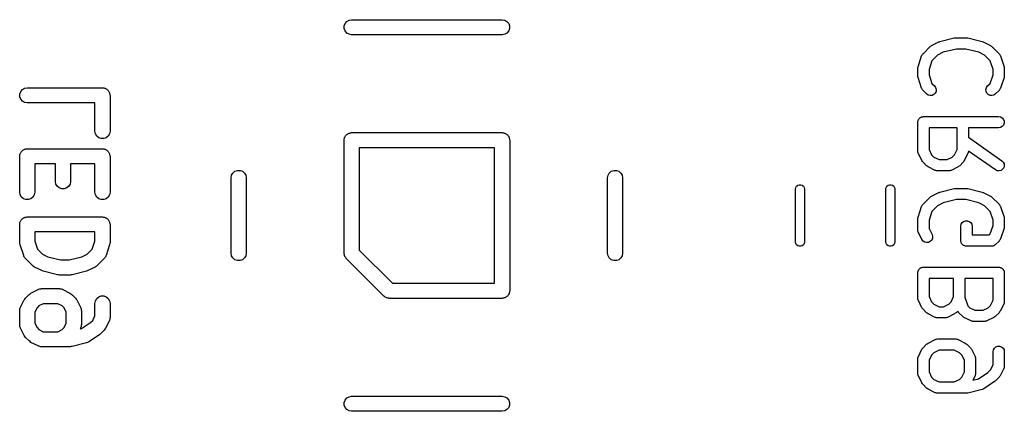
# Model space of a CAD drawing. Extents: x 48 to 353, y -143 to -50.
# Tile 63 of 70: x 270.81 to 283.9, y -69.28 to -64.08. Entities that reach past the tile are written whole.
import ezdxf

# ---------------------------------------------------------------- set-up
doc = ezdxf.new("R2010")
doc.units = 0
doc.header["$MEASUREMENT"] = 0
doc.layers.add('BLACK', color=7, linetype='CONTINUOUS')

msp = doc.modelspace()

# ---------------------------------------------------------------- linework, layer by layer
at = {"layer": 'Black'}
for p, q in [((275.161, -64.0984), (275.191, -64.081)), ((275.191, -64.081), (275.225, -64.075)), ((275.225, -64.075), (277.225, -64.075)), ((277.225, -64.075), (277.259, -64.081)), ((277.259, -64.081), (277.289, -64.0984)), ((275.127, -64.1576), (275.138, -64.125)), ((275.127, -64.1924), (275.127, -64.1576)), ((275.138, -64.225), (275.127, -64.1924)), ((275.138, -64.125), (275.161, -64.0984)), ((275.161, -64.2516), (275.138, -64.225)), ((277.289, -64.0984), (277.312, -64.125)), ((277.312, -64.225), (277.289, -64.2516)), ((277.312, -64.125), (277.323, -64.1576)), ((277.323, -64.1924), (277.312, -64.225)), ((277.323, -64.1576), (277.323, -64.1924)), ((275.191, -64.269), (275.161, -64.2516)), ((275.225, -64.275), (275.191, -64.269)), ((277.225, -64.275), (275.225, -64.275)), ((277.259, -64.269), (277.225, -64.275)), ((277.289, -64.2516), (277.259, -64.269)), ((283.041, -64.3641), (283.232, -64.3165)), ((283.232, -64.3165), (283.241, -64.3159)), ((283.241, -64.3159), (283.25, -64.3143)), ((283.25, -64.3143), (283.393, -64.3143)), ((283.393, -64.3143), (283.402, -64.3159)), ((283.402, -64.3159), (283.411, -64.3165)), ((283.411, -64.3165), (283.601, -64.3641)), ((282.816, -64.5267), (282.911, -64.4315)), ((282.911, -64.4315), (282.921, -64.4246)), ((282.921, -64.4246), (282.93, -64.4174)), ((282.93, -64.4174), (283.026, -64.3698)), ((283.026, -64.3698), (283.034, -64.3675)), ((283.034, -64.3675), (283.041, -64.3641)), ((283.259, -64.4643), (283.085, -64.5077)), ((283.383, -64.4643), (283.259, -64.4643)), ((283.557, -64.5077), (283.383, -64.4643)), ((283.601, -64.3641), (283.609, -64.3675)), ((283.609, -64.3675), (283.617, -64.3698)), ((283.617, -64.3698), (283.712, -64.4174)), ((283.712, -64.4174), (283.721, -64.4246)), ((283.721, -64.4246), (283.731, -64.4315)), ((283.731, -64.4315), (283.827, -64.5267)), ((282.75, -64.6989), (282.798, -64.556)), ((282.798, -64.556), (282.8, -64.5522)), ((282.8, -64.5522), (282.801, -64.5481)), ((282.801, -64.5481), (282.806, -64.5409)), ((282.806, -64.5409), (282.81, -64.5331)), ((282.81, -64.5331), (282.813, -64.5303)), ((282.813, -64.5303), (282.816, -64.5267)), ((283.008, -64.5462), (282.934, -64.6203)), ((283.085, -64.5077), (283.008, -64.5462)), ((283.634, -64.5462), (283.557, -64.5077)), ((283.708, -64.6203), (283.634, -64.5462)), ((283.827, -64.5267), (283.829, -64.5303)), ((283.829, -64.5303), (283.832, -64.5331)), ((283.832, -64.5331), (283.836, -64.5409)), ((283.836, -64.5409), (283.841, -64.5481)), ((283.841, -64.5481), (283.843, -64.5522)), ((283.843, -64.5522), (283.845, -64.556)), ((283.845, -64.556), (283.892, -64.6989)), ((282.746, -64.7226), (282.748, -64.7108)), ((282.746, -64.8179), (282.746, -64.7226)), ((282.748, -64.7108), (282.75, -64.6989)), ((282.934, -64.6203), (282.896, -64.7348)), ((282.896, -64.7348), (282.896, -64.8057)), ((283.746, -64.7348), (283.708, -64.6203)), ((283.746, -64.8057), (283.746, -64.7348)), ((283.892, -64.6989), (283.894, -64.7108)), ((283.894, -64.7108), (283.896, -64.7226)), ((283.896, -64.7226), (283.896, -64.8179)), ((282.748, -64.8297), (282.746, -64.8179)), ((282.75, -64.8416), (282.748, -64.8297)), ((282.798, -64.9844), (282.75, -64.8416)), ((282.896, -64.8057), (282.934, -64.9202)), ((283.708, -64.9202), (283.746, -64.8057)), ((283.892, -64.8416), (283.845, -64.9844)), ((283.894, -64.8297), (283.892, -64.8416)), ((283.896, -64.8179), (283.894, -64.8297)), ((270.828, -65.0298), (270.851, -65.0032)), ((270.851, -65.0032), (270.881, -64.9858)), ((270.881, -64.9858), (270.915, -64.9798)), ((270.915, -64.9798), (271.915, -64.9798)), ((271.915, -64.9798), (271.923, -64.9813)), ((271.923, -64.9813), (271.932, -64.9813)), ((271.932, -64.9813), (271.94, -64.9843)), ((271.94, -64.9843), (271.949, -64.9858)), ((271.949, -64.9858), (271.957, -64.9902)), ((271.957, -64.9902), (271.965, -64.9932)), ((271.965, -64.9932), (271.972, -64.9988)), ((271.972, -64.9988), (271.979, -65.0032)), ((271.979, -65.0032), (271.985, -65.0099)), ((271.985, -65.0099), (271.991, -65.0155)), ((282.8, -64.9882), (282.798, -64.9844)), ((282.801, -64.9924), (282.8, -64.9882)), ((282.806, -64.9996), (282.801, -64.9924)), ((282.81, -65.0073), (282.806, -64.9996)), ((282.813, -65.0102), (282.81, -65.0073)), ((282.816, -65.0137), (282.813, -65.0102)), ((282.934, -64.9202), (282.969, -64.9553)), ((282.969, -64.9553), (282.984, -64.9766)), ((282.984, -64.9766), (282.991, -65.0018)), ((282.991, -65.0018), (282.989, -65.0277)), ((283.651, -65.0018), (283.658, -64.9766)), ((283.653, -65.0277), (283.651, -65.0018)), ((283.658, -64.9766), (283.673, -64.9553)), ((283.673, -64.9553), (283.708, -64.9202)), ((283.829, -65.0102), (283.827, -65.0137)), ((283.832, -65.0073), (283.829, -65.0102)), ((283.836, -64.9996), (283.832, -65.0073)), ((283.841, -64.9924), (283.836, -64.9996)), ((283.843, -64.9882), (283.841, -64.9924)), ((283.845, -64.9844), (283.843, -64.9882)), ((270.816, -65.0624), (270.828, -65.0298)), ((270.816, -65.0971), (270.816, -65.0624)), ((270.828, -65.1298), (270.816, -65.0971)), ((270.851, -65.1564), (270.828, -65.1298)), ((271.991, -65.0155), (271.996, -65.0231)), ((271.996, -65.0231), (272.001, -65.0298)), ((272.001, -65.0298), (272.004, -65.038)), ((272.004, -65.038), (272.009, -65.0456)), ((272.009, -65.0456), (272.01, -65.0542)), ((272.01, -65.0542), (272.013, -65.0624)), ((272.013, -65.0624), (272.013, -65.0711)), ((272.013, -65.0711), (272.015, -65.0798)), ((272.015, -65.0798), (272.015, -65.556)), ((282.863, -65.0614), (282.816, -65.0137)), ((282.885, -65.0763), (282.863, -65.0614)), ((282.91, -65.083), (282.885, -65.0763)), ((282.936, -65.0808), (282.91, -65.083)), ((282.959, -65.0698), (282.936, -65.0808)), ((282.978, -65.0514), (282.959, -65.0698)), ((282.989, -65.0277), (282.978, -65.0514)), ((283.664, -65.0514), (283.653, -65.0277)), ((283.683, -65.0698), (283.664, -65.0514)), ((283.706, -65.0808), (283.683, -65.0698)), ((283.732, -65.083), (283.706, -65.0808)), ((283.758, -65.0763), (283.732, -65.083)), ((283.779, -65.0614), (283.758, -65.0763)), ((283.827, -65.0137), (283.779, -65.0614)), ((270.881, -65.1737), (270.851, -65.1564)), ((270.915, -65.1798), (270.881, -65.1737)), ((271.815, -65.1798), (270.915, -65.1798)), ((271.815, -65.556), (271.815, -65.1798)), ((282.754, -65.4056), (282.756, -65.3994)), ((282.756, -65.3994), (282.76, -65.3944)), ((282.76, -65.3944), (282.764, -65.3887)), ((282.764, -65.3887), (282.769, -65.3845)), ((282.769, -65.3845), (282.773, -65.3795)), ((282.773, -65.3795), (282.779, -65.3762)), ((282.779, -65.3762), (282.784, -65.372)), ((282.784, -65.372), (282.79, -65.3697)), ((282.79, -65.3697), (282.795, -65.3664)), ((282.795, -65.3664), (282.802, -65.3653)), ((282.802, -65.3653), (282.808, -65.363)), ((282.808, -65.363), (282.815, -65.363)), ((282.815, -65.363), (282.821, -65.3619)), ((282.821, -65.3619), (283.821, -65.3619)), ((283.821, -65.3619), (283.847, -65.3664)), ((283.847, -65.3664), (283.869, -65.3795)), ((283.869, -65.3795), (283.886, -65.3994)), ((283.886, -65.3994), (283.895, -65.4239)), ((282.746, -65.4369), (282.747, -65.4304)), ((282.746, -65.8179), (282.746, -65.4369)), ((282.747, -65.4239), (282.75, -65.4177)), ((282.747, -65.4304), (282.747, -65.4239)), ((282.75, -65.4177), (282.751, -65.4113)), ((282.751, -65.4113), (282.754, -65.4056)), ((282.896, -65.5119), (282.896, -65.8002)), ((283.27, -65.5119), (282.896, -65.5119)), ((283.27, -65.8002), (283.27, -65.5119)), ((283.821, -65.5119), (283.42, -65.5119)), ((283.42, -65.5119), (283.42, -65.636)), ((283.847, -65.5074), (283.821, -65.5119)), ((283.869, -65.4944), (283.847, -65.5074)), ((283.886, -65.4744), (283.869, -65.4944)), ((283.895, -65.4499), (283.886, -65.4744)), ((283.895, -65.4239), (283.895, -65.4499)), ((271.821, -65.5902), (271.815, -65.556)), ((271.838, -65.6202), (271.821, -65.5902)), ((271.865, -65.6426), (271.838, -65.6202)), ((271.898, -65.6544), (271.865, -65.6426)), ((271.932, -65.6544), (271.898, -65.6544)), ((271.965, -65.6426), (271.932, -65.6544)), ((271.991, -65.6202), (271.965, -65.6426)), ((272.009, -65.5902), (271.991, -65.6202)), ((272.015, -65.556), (272.009, -65.5902)), ((275.125, -65.675), (275.127, -65.6664)), ((275.127, -65.6576), (275.13, -65.6494)), ((275.127, -65.6664), (275.127, -65.6576)), ((275.13, -65.6494), (275.131, -65.6408)), ((275.131, -65.6408), (275.135, -65.6332)), ((275.135, -65.6332), (275.138, -65.625)), ((275.138, -65.625), (275.144, -65.6183)), ((275.144, -65.6183), (275.148, -65.6107)), ((275.148, -65.6107), (275.155, -65.6051)), ((275.155, -65.6051), (275.161, -65.5984)), ((275.161, -65.5984), (275.168, -65.594)), ((275.168, -65.594), (275.175, -65.5884)), ((275.175, -65.5884), (275.183, -65.5854)), ((275.183, -65.5854), (275.191, -65.581)), ((275.191, -65.581), (275.199, -65.5795)), ((275.199, -65.5795), (275.208, -65.5765)), ((275.208, -65.5765), (275.216, -65.5765)), ((275.216, -65.5765), (275.225, -65.575)), ((275.225, -65.575), (277.225, -65.575)), ((277.225, -65.575), (277.234, -65.5765)), ((277.234, -65.5765), (277.242, -65.5765)), ((277.242, -65.5765), (277.251, -65.5795)), ((277.251, -65.5795), (277.259, -65.581)), ((277.259, -65.581), (277.267, -65.5854)), ((277.267, -65.5854), (277.275, -65.5884)), ((277.275, -65.5884), (277.282, -65.594)), ((277.282, -65.594), (277.289, -65.5984)), ((277.289, -65.5984), (277.295, -65.6051)), ((277.295, -65.6051), (277.302, -65.6107)), ((277.302, -65.6107), (277.306, -65.6183)), ((277.306, -65.6183), (277.312, -65.625)), ((277.312, -65.625), (277.315, -65.6332)), ((277.315, -65.6332), (277.319, -65.6408)), ((277.319, -65.6408), (277.32, -65.6494)), ((277.32, -65.6494), (277.323, -65.6576)), ((277.323, -65.6576), (277.323, -65.6664)), ((277.323, -65.6664), (277.325, -65.675)), ((283.42, -65.636), (283.864, -65.9469)), ((270.873, -65.7997), (270.881, -65.7953)), ((270.881, -65.7953), (270.889, -65.7938)), ((270.889, -65.7938), (270.898, -65.7908)), ((270.898, -65.7908), (270.906, -65.7908)), ((270.906, -65.7908), (270.915, -65.7893)), ((270.915, -65.7893), (271.915, -65.7893)), ((271.915, -65.7893), (271.923, -65.7908)), ((271.923, -65.7908), (271.932, -65.7908)), ((271.932, -65.7908), (271.94, -65.7938)), ((271.94, -65.7938), (271.949, -65.7953)), ((271.949, -65.7953), (271.957, -65.7997)), ((275.125, -67.175), (275.125, -65.675)), ((275.325, -65.775), (275.325, -67.1336)), ((277.125, -65.775), (275.325, -65.775)), ((277.125, -67.575), (277.125, -65.775)), ((277.325, -65.675), (277.325, -67.675)), ((270.815, -65.8893), (270.816, -65.8807)), ((270.815, -66.3655), (270.815, -65.8893)), ((270.816, -65.8719), (270.819, -65.8637)), ((270.816, -65.8807), (270.816, -65.8719)), ((270.819, -65.8637), (270.821, -65.8551)), ((270.821, -65.8551), (270.825, -65.8475)), ((270.825, -65.8475), (270.828, -65.8393)), ((270.828, -65.8393), (270.834, -65.8326)), ((270.834, -65.8326), (270.838, -65.825)), ((270.838, -65.825), (270.845, -65.8194)), ((270.845, -65.8194), (270.851, -65.8127)), ((270.851, -65.8127), (270.858, -65.8083)), ((270.858, -65.8083), (270.865, -65.8027)), ((270.865, -65.8027), (270.873, -65.7997)), ((271.957, -65.7997), (271.965, -65.8027)), ((271.965, -65.8027), (271.972, -65.8083)), ((271.972, -65.8083), (271.979, -65.8127)), ((271.979, -65.8127), (271.985, -65.8194)), ((271.985, -65.8194), (271.991, -65.825)), ((271.991, -65.825), (271.996, -65.8326)), ((271.996, -65.8326), (272.001, -65.8393)), ((272.001, -65.8393), (272.004, -65.8475)), ((272.004, -65.8475), (272.009, -65.8551)), ((272.009, -65.8551), (272.01, -65.8637)), ((272.01, -65.8637), (272.013, -65.8719)), ((272.013, -65.8719), (272.013, -65.8807)), ((272.013, -65.8807), (272.015, -65.8893)), ((272.015, -65.8893), (272.015, -66.3655)), ((282.747, -65.8221), (282.746, -65.8179)), ((282.747, -65.8264), (282.747, -65.8221)), ((282.749, -65.8349), (282.747, -65.8264)), ((282.751, -65.8435), (282.749, -65.8349)), ((282.753, -65.8473), (282.751, -65.8435)), ((282.754, -65.8514), (282.753, -65.8473)), ((282.802, -65.9466), (282.754, -65.8514)), ((282.896, -65.8002), (282.93, -65.8687)), ((282.93, -65.8687), (282.961, -65.8991)), ((282.961, -65.8991), (283.029, -65.9333)), ((283.137, -65.9333), (283.205, -65.8991)), ((283.205, -65.8991), (283.236, -65.8687)), ((283.236, -65.8687), (283.27, -65.8002)), ((283.412, -65.8514), (283.364, -65.9466)), ((283.413, -65.8473), (283.412, -65.8514)), ((283.415, -65.8435), (283.413, -65.8473)), ((283.417, -65.8349), (283.415, -65.8435)), ((283.419, -65.8264), (283.417, -65.8349)), ((283.42, -65.8189), (283.419, -65.8221)), ((283.419, -65.8221), (283.419, -65.8264)), ((283.778, -66.0698), (283.42, -65.8189)), ((271.291, -65.9893), (271.015, -65.9893)), ((271.015, -65.9893), (271.015, -66.3655)), ((271.291, -66.2226), (271.291, -65.9893)), ((271.815, -65.9893), (271.491, -65.9893)), ((271.491, -65.9893), (271.491, -66.2226)), ((271.815, -66.3655), (271.815, -65.9893)), ((282.809, -65.9563), (282.802, -65.9466)), ((282.816, -65.9661), (282.809, -65.9563)), ((282.863, -66.0137), (282.816, -65.9661)), ((282.873, -66.0206), (282.863, -66.0137)), ((282.883, -66.0278), (282.873, -66.0206)), ((282.978, -66.0754), (282.883, -66.0278)), ((283.029, -65.9333), (283.137, -65.9333)), ((283.283, -66.0278), (283.188, -66.0754)), ((283.293, -66.0206), (283.283, -66.0278)), ((283.303, -66.0137), (283.293, -66.0206)), ((283.35, -65.9661), (283.303, -66.0137)), ((283.357, -65.9563), (283.35, -65.9661)), ((283.364, -65.9466), (283.357, -65.9563)), ((283.864, -65.9469), (283.883, -65.9653)), ((283.889, -66.04), (283.874, -66.0614)), ((283.883, -65.9653), (283.894, -65.9889)), ((283.896, -66.0149), (283.889, -66.04)), ((283.894, -65.9889), (283.896, -66.0149)), ((273.625, -66.175), (273.631, -66.1408)), ((273.625, -67.175), (273.625, -66.175)), ((273.631, -66.1408), (273.648, -66.1107)), ((273.648, -66.1107), (273.675, -66.0884)), ((273.675, -66.0884), (273.708, -66.0765)), ((273.708, -66.0765), (273.742, -66.0765)), ((273.742, -66.0765), (273.775, -66.0884)), ((273.775, -66.0884), (273.802, -66.1107)), ((273.802, -66.1107), (273.819, -66.1408)), ((273.819, -66.1408), (273.825, -66.175)), ((273.825, -66.175), (273.825, -67.175)), ((278.625, -66.175), (278.631, -66.1408)), ((278.625, -67.175), (278.625, -66.175)), ((278.631, -66.1408), (278.648, -66.1107)), ((278.648, -66.1107), (278.675, -66.0884)), ((278.675, -66.0884), (278.708, -66.0765)), ((278.708, -66.0765), (278.742, -66.0765)), ((278.742, -66.0765), (278.775, -66.0884)), ((278.775, -66.0884), (278.802, -66.1107)), ((278.802, -66.1107), (278.819, -66.1408)), ((278.819, -66.1408), (278.825, -66.175)), ((278.825, -66.175), (278.825, -67.175)), ((282.982, -66.0766), (282.978, -66.0754)), ((282.986, -66.0788), (282.982, -66.0766)), ((282.995, -66.0803), (282.986, -66.0788)), ((283.003, -66.0828), (282.995, -66.0803)), ((283.007, -66.0826), (283.003, -66.0828)), ((283.012, -66.0833), (283.007, -66.0826)), ((283.154, -66.0833), (283.012, -66.0833)), ((283.159, -66.0826), (283.154, -66.0833)), ((283.163, -66.0828), (283.159, -66.0826)), ((283.171, -66.0803), (283.163, -66.0828)), ((283.18, -66.0788), (283.171, -66.0803)), ((283.184, -66.0766), (283.18, -66.0788)), ((283.188, -66.0754), (283.184, -66.0766)), ((283.802, -66.0808), (283.778, -66.0698)), ((283.828, -66.083), (283.802, -66.0808)), ((283.853, -66.0763), (283.828, -66.083)), ((283.874, -66.0614), (283.853, -66.0763)), ((271.297, -66.2568), (271.291, -66.2226)), ((271.314, -66.2869), (271.297, -66.2568)), ((271.341, -66.3092), (271.314, -66.2869)), ((271.374, -66.3211), (271.341, -66.3092)), ((271.441, -66.3092), (271.408, -66.3211)), ((271.468, -66.2869), (271.441, -66.3092)), ((271.485, -66.2568), (271.468, -66.2869)), ((271.491, -66.2226), (271.485, -66.2568)), ((281.121, -66.325), (281.125, -66.3045)), ((281.125, -66.3045), (281.135, -66.2864)), ((281.135, -66.2864), (281.151, -66.273)), ((281.151, -66.273), (281.171, -66.2659)), ((281.171, -66.2659), (281.192, -66.2659)), ((281.192, -66.2659), (281.211, -66.273)), ((281.211, -66.273), (281.227, -66.2864)), ((281.227, -66.2864), (281.238, -66.3045)), ((281.238, -66.3045), (281.241, -66.325)), ((282.321, -66.325), (282.325, -66.3045)), ((282.325, -66.3045), (282.335, -66.2864)), ((282.335, -66.2864), (282.351, -66.273)), ((282.351, -66.273), (282.371, -66.2659)), ((282.371, -66.2659), (282.392, -66.2659)), ((282.392, -66.2659), (282.411, -66.273)), ((282.411, -66.273), (282.427, -66.2864)), ((282.427, -66.2864), (282.438, -66.3045)), ((282.438, -66.3045), (282.441, -66.325)), ((283.041, -66.3641), (283.232, -66.3165)), ((283.232, -66.3165), (283.241, -66.3159)), ((283.241, -66.3159), (283.25, -66.3143)), ((283.25, -66.3143), (283.393, -66.3143)), ((283.393, -66.3143), (283.402, -66.3159)), ((283.402, -66.3159), (283.411, -66.3165)), ((283.411, -66.3165), (283.601, -66.3641)), ((270.821, -66.3997), (270.815, -66.3655)), ((270.838, -66.4298), (270.821, -66.3997)), ((270.865, -66.4521), (270.838, -66.4298)), ((270.991, -66.4298), (270.965, -66.4521)), ((271.009, -66.3997), (270.991, -66.4298)), ((271.015, -66.3655), (271.009, -66.3997)), ((271.408, -66.3211), (271.374, -66.3211)), ((271.821, -66.3997), (271.815, -66.3655)), ((271.838, -66.4298), (271.821, -66.3997)), ((271.865, -66.4521), (271.838, -66.4298)), ((271.991, -66.4298), (271.965, -66.4521)), ((272.009, -66.3997), (271.991, -66.4298)), ((272.015, -66.3655), (272.009, -66.3997)), ((281.121, -67.025), (281.121, -66.325)), ((281.241, -66.325), (281.241, -67.025)), ((282.321, -67.025), (282.321, -66.325)), ((282.441, -66.325), (282.441, -67.025)), ((282.816, -66.5267), (282.911, -66.4315)), ((282.911, -66.4315), (282.921, -66.4246)), ((282.921, -66.4246), (282.93, -66.4174)), ((282.93, -66.4174), (283.026, -66.3698)), ((283.026, -66.3698), (283.034, -66.3675)), ((283.034, -66.3675), (283.041, -66.3641)), ((283.601, -66.3641), (283.609, -66.3675)), ((283.609, -66.3675), (283.617, -66.3698)), ((283.617, -66.3698), (283.712, -66.4174)), ((283.712, -66.4174), (283.721, -66.4246)), ((283.721, -66.4246), (283.731, -66.4315)), ((283.731, -66.4315), (283.827, -66.5267)), ((270.898, -66.464), (270.865, -66.4521)), ((270.932, -66.464), (270.898, -66.464)), ((270.965, -66.4521), (270.932, -66.464)), ((271.898, -66.464), (271.865, -66.4521)), ((271.932, -66.464), (271.898, -66.464)), ((271.965, -66.4521), (271.932, -66.464)), ((282.75, -66.6989), (282.798, -66.556)), ((282.798, -66.556), (282.8, -66.5522)), ((282.8, -66.5522), (282.801, -66.5481)), ((282.801, -66.5481), (282.806, -66.5409)), ((282.806, -66.5409), (282.81, -66.5331)), ((282.81, -66.5331), (282.813, -66.5303)), ((282.813, -66.5303), (282.816, -66.5267)), ((283.008, -66.5462), (282.934, -66.6203)), ((283.085, -66.5077), (283.008, -66.5462)), ((283.259, -66.4643), (283.085, -66.5077)), ((283.383, -66.4643), (283.259, -66.4643)), ((283.557, -66.5077), (283.383, -66.4643)), ((283.634, -66.5462), (283.557, -66.5077)), ((283.708, -66.6203), (283.634, -66.5462)), ((283.827, -66.5267), (283.829, -66.5303)), ((283.829, -66.5303), (283.832, -66.5331)), ((283.832, -66.5331), (283.836, -66.5409)), ((283.836, -66.5409), (283.841, -66.5481)), ((283.841, -66.5481), (283.843, -66.5522)), ((283.843, -66.5522), (283.845, -66.556)), ((283.845, -66.556), (283.892, -66.6989)), ((270.851, -66.7174), (270.858, -66.7131)), ((270.858, -66.7131), (270.865, -66.7074)), ((270.865, -66.7074), (270.873, -66.7045)), ((270.873, -66.7045), (270.881, -66.7001)), ((270.881, -66.7001), (270.889, -66.6986)), ((270.889, -66.6986), (270.898, -66.6956)), ((270.898, -66.6956), (270.906, -66.6956)), ((270.906, -66.6956), (270.915, -66.694)), ((270.915, -66.694), (271.915, -66.694)), ((271.915, -66.694), (271.923, -66.6956)), ((271.923, -66.6956), (271.932, -66.6956)), ((271.932, -66.6956), (271.94, -66.6986)), ((271.94, -66.6986), (271.949, -66.7001)), ((271.949, -66.7001), (271.957, -66.7045)), ((271.957, -66.7045), (271.965, -66.7074)), ((271.965, -66.7074), (271.972, -66.7131)), ((271.972, -66.7131), (271.979, -66.7174)), ((282.746, -66.7226), (282.748, -66.7108)), ((282.748, -66.7108), (282.75, -66.6989)), ((282.934, -66.6203), (282.896, -66.7348)), ((283.746, -66.7348), (283.708, -66.6203)), ((283.892, -66.6989), (283.894, -66.7108)), ((283.894, -66.7108), (283.896, -66.7226)), ((270.815, -66.794), (270.816, -66.7854)), ((270.815, -67.0321), (270.815, -66.794)), ((270.816, -66.7767), (270.819, -66.7685)), ((270.816, -66.7854), (270.816, -66.7767)), ((270.819, -66.7685), (270.821, -66.7598)), ((270.821, -66.7598), (270.825, -66.7523)), ((270.825, -66.7523), (270.828, -66.744)), ((270.828, -66.744), (270.834, -66.7373)), ((270.834, -66.7373), (270.838, -66.7298)), ((270.838, -66.7298), (270.845, -66.7241)), ((270.845, -66.7241), (270.851, -66.7174)), ((271.979, -66.7174), (271.985, -66.7241)), ((271.985, -66.7241), (271.991, -66.7298)), ((271.991, -66.7298), (271.996, -66.7373)), ((271.996, -66.7373), (272.001, -66.744)), ((272.001, -66.744), (272.004, -66.7523)), ((272.004, -66.7523), (272.009, -66.7598)), ((272.009, -66.7598), (272.01, -66.7685)), ((272.01, -66.7685), (272.013, -66.7767)), ((272.013, -66.7767), (272.013, -66.7854)), ((272.013, -66.7854), (272.015, -66.794)), ((272.015, -66.794), (272.015, -67.0321)), ((282.746, -66.8655), (282.746, -66.7226)), ((282.896, -66.7348), (282.896, -66.8478)), ((283.318, -66.8179), (283.322, -66.7922)), ((283.318, -67.0083), (283.318, -66.8179)), ((283.322, -66.7922), (283.335, -66.7696)), ((283.335, -66.7696), (283.355, -66.7529)), ((283.355, -66.7529), (283.38, -66.744)), ((283.38, -66.744), (283.406, -66.744)), ((283.406, -66.744), (283.43, -66.7529)), ((283.43, -66.7529), (283.45, -66.7696)), ((283.45, -66.7696), (283.463, -66.7922)), ((283.463, -66.7922), (283.468, -66.8179)), ((283.468, -66.8179), (283.468, -66.9333)), ((283.708, -66.9202), (283.746, -66.8057)), ((283.746, -66.8057), (283.746, -66.7348)), ((283.892, -66.8416), (283.845, -66.9844)), ((283.894, -66.8297), (283.892, -66.8416)), ((283.896, -66.8179), (283.894, -66.8297)), ((283.896, -66.7226), (283.896, -66.8179)), ((271.015, -66.894), (271.015, -67.0159)), ((271.815, -66.894), (271.015, -66.894)), ((271.815, -67.0159), (271.815, -66.894)), ((282.747, -66.8697), (282.746, -66.8655)), ((282.747, -66.8741), (282.747, -66.8697)), ((282.749, -66.8825), (282.747, -66.8741)), ((282.751, -66.8911), (282.749, -66.8825)), ((282.753, -66.8949), (282.751, -66.8911)), ((282.754, -66.899), (282.753, -66.8949)), ((282.802, -66.9943), (282.754, -66.899)), ((282.896, -66.8478), (282.936, -66.9272)), ((282.936, -66.9272), (282.943, -66.9521)), ((282.943, -66.9521), (282.942, -66.9781)), ((283.468, -66.9333), (283.695, -66.9333)), ((283.695, -66.9333), (283.708, -66.9202)), ((270.818, -67.0479), (270.815, -67.0321)), ((270.82, -67.0638), (270.818, -67.0479)), ((270.868, -67.2066), (270.82, -67.0638)), ((271.015, -67.0159), (271.05, -67.121)), ((271.78, -67.121), (271.815, -67.0159)), ((272.01, -67.0638), (271.962, -67.2066)), ((272.012, -67.0479), (272.01, -67.0638)), ((272.015, -67.0321), (272.012, -67.0479)), ((281.125, -67.0455), (281.121, -67.025)), ((281.135, -67.0636), (281.125, -67.0455)), ((281.151, -67.077), (281.135, -67.0636)), ((281.171, -67.0841), (281.151, -67.077)), ((281.192, -67.0841), (281.171, -67.0841)), ((281.211, -67.077), (281.192, -67.0841)), ((281.227, -67.0636), (281.211, -67.077)), ((281.238, -67.0455), (281.227, -67.0636)), ((281.241, -67.025), (281.238, -67.0455)), ((282.325, -67.0455), (282.321, -67.025)), ((282.335, -67.0636), (282.325, -67.0455)), ((282.351, -67.077), (282.335, -67.0636)), ((282.371, -67.0841), (282.351, -67.077)), ((282.392, -67.0841), (282.371, -67.0841)), ((282.411, -67.077), (282.392, -67.0841)), ((282.427, -67.0636), (282.411, -67.077)), ((282.438, -67.0455), (282.427, -67.0636)), ((282.441, -67.025), (282.438, -67.0455)), ((282.817, -67.0152), (282.802, -66.9943)), ((282.839, -67.0295), (282.817, -67.0152)), ((282.864, -67.0356), (282.839, -67.0295)), ((282.89, -67.0326), (282.864, -67.0356)), ((282.913, -67.021), (282.89, -67.0326)), ((282.931, -67.002), (282.913, -67.021)), ((282.942, -66.9781), (282.931, -67.002)), ((283.319, -67.0148), (283.318, -67.0083)), ((283.319, -67.0214), (283.319, -67.0148)), ((283.321, -67.0275), (283.319, -67.0214)), ((283.322, -67.034), (283.321, -67.0275)), ((283.325, -67.0397), (283.322, -67.034)), ((283.328, -67.0458), (283.325, -67.0397)), ((283.332, -67.0509), (283.328, -67.0458)), ((283.335, -67.0565), (283.332, -67.0509)), ((283.34, -67.0608), (283.335, -67.0565)), ((283.344, -67.0658), (283.34, -67.0608)), ((283.35, -67.0691), (283.344, -67.0658)), ((283.355, -67.0733), (283.35, -67.0691)), ((283.361, -67.0755), (283.355, -67.0733)), ((283.367, -67.0788), (283.361, -67.0755)), ((283.373, -67.0799), (283.367, -67.0788)), ((283.38, -67.0822), (283.373, -67.0799)), ((283.386, -67.0822), (283.38, -67.0822)), ((283.393, -67.0833), (283.386, -67.0822)), ((283.726, -67.0833), (283.393, -67.0833)), ((283.729, -67.0828), (283.726, -67.0833)), ((283.732, -67.083), (283.729, -67.0828)), ((283.742, -67.0805), (283.732, -67.083)), ((283.752, -67.0788), (283.742, -67.0805)), ((283.754, -67.0772), (283.752, -67.0788)), ((283.758, -67.0763), (283.754, -67.0772)), ((283.766, -67.0707), (283.758, -67.0763)), ((283.774, -67.0658), (283.766, -67.0707)), ((283.776, -67.0633), (283.774, -67.0658)), ((283.779, -67.0614), (283.776, -67.0633)), ((283.827, -67.0137), (283.779, -67.0614)), ((283.829, -67.0102), (283.827, -67.0137)), ((283.832, -67.0073), (283.829, -67.0102)), ((283.836, -66.9996), (283.832, -67.0073)), ((283.841, -66.9924), (283.836, -66.9996)), ((283.843, -66.9882), (283.841, -66.9924)), ((283.845, -66.9844), (283.843, -66.9882)), ((270.87, -67.2117), (270.868, -67.2066)), ((270.872, -67.2173), (270.87, -67.2117)), ((270.879, -67.2269), (270.872, -67.2173)), ((270.884, -67.2372), (270.879, -67.2269)), ((271.05, -67.121), (271.117, -67.1881)), ((271.117, -67.1881), (271.188, -67.2235)), ((271.188, -67.2235), (271.356, -67.2655)), ((271.474, -67.2655), (271.642, -67.2235)), ((271.642, -67.2235), (271.713, -67.1881)), ((271.713, -67.1881), (271.78, -67.121)), ((271.951, -67.2269), (271.946, -67.2372)), ((271.958, -67.2173), (271.951, -67.2269)), ((271.959, -67.2117), (271.958, -67.2173)), ((271.962, -67.2066), (271.959, -67.2117)), ((273.631, -67.2092), (273.625, -67.175)), ((273.648, -67.2393), (273.631, -67.2092)), ((273.819, -67.2092), (273.802, -67.2393)), ((273.825, -67.175), (273.819, -67.2092)), ((275.126, -67.1793), (275.125, -67.175)), ((275.125, -67.1837), (275.126, -67.1793)), ((275.129, -67.1963), (275.125, -67.1837)), ((275.131, -67.2092), (275.129, -67.1963)), ((275.133, -67.213), (275.131, -67.2092)), ((275.134, -67.2173), (275.133, -67.213)), ((275.142, -67.228), (275.134, -67.2173)), ((275.148, -67.2393), (275.142, -67.228)), ((275.325, -67.1336), (275.766, -67.575)), ((278.631, -67.2092), (278.625, -67.175)), ((278.648, -67.2393), (278.631, -67.2092)), ((278.819, -67.2092), (278.802, -67.2393)), ((278.825, -67.175), (278.819, -67.2092)), ((270.888, -67.241), (270.884, -67.2372)), ((270.892, -67.2457), (270.888, -67.241)), ((270.987, -67.3409), (270.892, -67.2457)), ((271, -67.3501), (270.987, -67.3409)), ((271.013, -67.3597), (271, -67.3501)), ((271.108, -67.4073), (271.013, -67.3597)), ((271.356, -67.2655), (271.474, -67.2655)), ((271.817, -67.3597), (271.722, -67.4073)), ((271.83, -67.3501), (271.817, -67.3597)), ((271.843, -67.3409), (271.83, -67.3501)), ((271.938, -67.2457), (271.843, -67.3409)), ((271.941, -67.241), (271.938, -67.2457)), ((271.946, -67.2372), (271.941, -67.241)), ((273.675, -67.2616), (273.648, -67.2393)), ((273.708, -67.2735), (273.675, -67.2616)), ((273.742, -67.2735), (273.708, -67.2735)), ((273.775, -67.2616), (273.742, -67.2735)), ((273.802, -67.2393), (273.775, -67.2616)), ((275.152, -67.2421), (275.148, -67.2393)), ((275.154, -67.2457), (275.152, -67.2421)), ((275.654, -67.7457), (275.154, -67.2457)), ((278.675, -67.2616), (278.648, -67.2393)), ((278.708, -67.2735), (278.675, -67.2616)), ((278.742, -67.2735), (278.708, -67.2735)), ((278.775, -67.2616), (278.742, -67.2735)), ((278.802, -67.2393), (278.775, -67.2616)), ((282.79, -67.3697), (282.795, -67.3664)), ((282.795, -67.3664), (282.802, -67.3653)), ((282.802, -67.3653), (282.808, -67.363)), ((282.808, -67.363), (282.815, -67.363)), ((282.815, -67.363), (282.821, -67.3619)), ((282.821, -67.3619), (283.821, -67.3619)), ((283.821, -67.3619), (283.828, -67.363)), ((283.828, -67.363), (283.834, -67.363)), ((283.834, -67.363), (283.84, -67.3653)), ((283.84, -67.3653), (283.847, -67.3664)), ((283.847, -67.3664), (283.852, -67.3697)), ((271.119, -67.4104), (271.108, -67.4073)), ((271.129, -67.4149), (271.119, -67.4104)), ((271.319, -67.4625), (271.129, -67.4149)), ((271.331, -67.4634), (271.319, -67.4625)), ((271.343, -67.4655), (271.331, -67.4634)), ((271.486, -67.4655), (271.343, -67.4655)), ((271.498, -67.4634), (271.486, -67.4655)), ((271.511, -67.4625), (271.498, -67.4634)), ((271.701, -67.4149), (271.511, -67.4625)), ((271.711, -67.4104), (271.701, -67.4149)), ((271.722, -67.4073), (271.711, -67.4104)), ((282.746, -67.4369), (282.747, -67.4304)), ((282.746, -67.7702), (282.746, -67.4369)), ((282.747, -67.4239), (282.75, -67.4177)), ((282.747, -67.4304), (282.747, -67.4239)), ((282.75, -67.4177), (282.751, -67.4113)), ((282.751, -67.4113), (282.754, -67.4056)), ((282.754, -67.4056), (282.756, -67.3994)), ((282.756, -67.3994), (282.76, -67.3944)), ((282.76, -67.3944), (282.764, -67.3887)), ((282.764, -67.3887), (282.769, -67.3845)), ((282.769, -67.3845), (282.773, -67.3795)), ((282.773, -67.3795), (282.779, -67.3762)), ((282.779, -67.3762), (282.784, -67.372)), ((282.784, -67.372), (282.79, -67.3697)), ((283.852, -67.3697), (283.859, -67.372)), ((283.859, -67.372), (283.864, -67.3762)), ((283.864, -67.3762), (283.869, -67.3795)), ((283.869, -67.3795), (283.874, -67.3845)), ((283.874, -67.3845), (283.879, -67.3887)), ((283.879, -67.3887), (283.882, -67.3944)), ((283.882, -67.3944), (283.886, -67.3994)), ((283.886, -67.3994), (283.888, -67.4056)), ((283.888, -67.4056), (283.892, -67.4113)), ((283.892, -67.4113), (283.893, -67.4177)), ((283.893, -67.4177), (283.895, -67.4239)), ((283.895, -67.4239), (283.895, -67.4304)), ((283.895, -67.4304), (283.896, -67.4369)), ((283.896, -67.4369), (283.896, -67.8179)), ((275.766, -67.575), (277.125, -67.575)), ((282.896, -67.5119), (282.896, -67.7525)), ((283.222, -67.5119), (282.896, -67.5119)), ((283.222, -67.7525), (283.222, -67.5119)), ((283.372, -67.5119), (283.372, -67.7581)), ((283.746, -67.5119), (283.372, -67.5119)), ((283.746, -67.8002), (283.746, -67.5119)), ((270.892, -67.771), (270.939, -67.7233)), ((270.939, -67.7233), (270.953, -67.7142)), ((270.953, -67.7142), (270.965, -67.7046)), ((270.965, -67.7046), (271.061, -67.657)), ((271.061, -67.657), (271.066, -67.6553)), ((271.066, -67.6553), (271.071, -67.6525)), ((271.071, -67.6525), (271.083, -67.6504)), ((271.083, -67.6504), (271.094, -67.6471)), ((271.094, -67.6471), (271.1, -67.6474)), ((271.1, -67.6474), (271.105, -67.6464)), ((271.105, -67.6464), (271.343, -67.6464)), ((271.343, -67.6464), (271.349, -67.6474)), ((271.349, -67.6474), (271.355, -67.6471)), ((271.355, -67.6471), (271.366, -67.6504)), ((271.366, -67.6504), (271.378, -67.6525)), ((271.378, -67.6525), (271.383, -67.6553)), ((271.383, -67.6553), (271.388, -67.657)), ((271.388, -67.657), (271.483, -67.7046)), ((271.483, -67.7046), (271.496, -67.7142)), ((271.496, -67.7142), (271.509, -67.7233)), ((271.509, -67.7233), (271.557, -67.771)), ((271.838, -67.7774), (271.865, -67.7551)), ((271.865, -67.7551), (271.898, -67.7432)), ((271.898, -67.7432), (271.932, -67.7432)), ((271.932, -67.7432), (271.965, -67.7551)), ((271.965, -67.7551), (271.991, -67.7774)), ((275.658, -67.7482), (275.654, -67.7457)), ((275.661, -67.7516), (275.658, -67.7482)), ((275.672, -67.7581), (275.661, -67.7516)), ((275.683, -67.7656), (275.672, -67.7581)), ((277.282, -67.756), (277.275, -67.7616)), ((277.289, -67.7516), (277.282, -67.756)), ((277.295, -67.7449), (277.289, -67.7516)), ((277.302, -67.7393), (277.295, -67.7449)), ((277.306, -67.7317), (277.302, -67.7393)), ((277.312, -67.725), (277.306, -67.7317)), ((277.315, -67.7168), (277.312, -67.725)), ((277.319, -67.7092), (277.315, -67.7168)), ((277.32, -67.7006), (277.319, -67.7092)), ((277.323, -67.6924), (277.32, -67.7006)), ((277.325, -67.675), (277.323, -67.6836)), ((277.323, -67.6836), (277.323, -67.6924)), ((282.896, -67.7525), (282.93, -67.821)), ((283.188, -67.821), (283.222, -67.7525)), ((283.372, -67.7581), (283.41, -67.8726)), ((270.825, -67.8922), (270.873, -67.7969)), ((270.873, -67.7969), (270.883, -67.7841)), ((270.883, -67.7841), (270.892, -67.771)), ((271.069, -67.8762), (271.045, -67.9009)), ((271.129, -67.8464), (271.069, -67.8762)), ((271.32, -67.8464), (271.129, -67.8464)), ((271.379, -67.8762), (271.32, -67.8464)), ((271.404, -67.9009), (271.379, -67.8762)), ((271.557, -67.771), (271.566, -67.7841)), ((271.566, -67.7841), (271.576, -67.7969)), ((271.576, -67.7969), (271.623, -67.8922)), ((271.815, -67.8417), (271.821, -67.8075)), ((271.815, -68.0085), (271.815, -67.8417)), ((271.821, -67.8075), (271.838, -67.7774)), ((271.991, -67.7774), (272.009, -67.8075)), ((272.009, -67.8075), (272.015, -67.8417)), ((272.015, -67.8417), (272.015, -68.0321)), ((275.687, -67.7668), (275.683, -67.7656)), ((275.691, -67.769), (275.687, -67.7668)), ((275.704, -67.7712), (275.691, -67.769)), ((275.716, -67.7746), (275.704, -67.7712)), ((275.721, -67.7742), (275.716, -67.7746)), ((275.725, -67.775), (275.721, -67.7742)), ((277.225, -67.775), (275.725, -67.775)), ((277.234, -67.7735), (277.225, -67.775)), ((277.242, -67.7735), (277.234, -67.7735)), ((277.251, -67.7705), (277.242, -67.7735)), ((277.259, -67.769), (277.251, -67.7705)), ((277.267, -67.7646), (277.259, -67.769)), ((277.275, -67.7616), (277.267, -67.7646)), ((282.747, -67.7745), (282.746, -67.7702)), ((282.747, -67.7788), (282.747, -67.7745)), ((282.749, -67.7872), (282.747, -67.7788)), ((282.751, -67.7959), (282.749, -67.7872)), ((282.753, -67.7996), (282.751, -67.7959)), ((282.754, -67.8038), (282.753, -67.7996)), ((282.802, -67.899), (282.754, -67.8038)), ((282.93, -67.821), (282.961, -67.8515)), ((282.961, -67.8515), (283.029, -67.8857)), ((283.029, -67.8857), (283.089, -67.8857)), ((283.089, -67.8857), (283.158, -67.8515)), ((283.158, -67.8515), (283.188, -67.821)), ((283.41, -67.8726), (283.437, -67.8991)), ((283.681, -67.8991), (283.712, -67.8687)), ((283.712, -67.8687), (283.746, -67.8002)), ((283.888, -67.8514), (283.841, -67.9466)), ((283.889, -67.8473), (283.888, -67.8514)), ((283.892, -67.8435), (283.889, -67.8473)), ((283.893, -67.8349), (283.892, -67.8435)), ((283.896, -67.8264), (283.893, -67.8349)), ((283.896, -67.8179), (283.895, -67.8221)), ((283.895, -67.8221), (283.896, -67.8264)), ((270.815, -67.9369), (270.816, -67.9312)), ((270.815, -68.1274), (270.815, -67.9369)), ((270.816, -67.9255), (270.819, -67.9142)), ((270.816, -67.9312), (270.816, -67.9255)), ((270.819, -67.9142), (270.821, -67.9027)), ((270.821, -67.9027), (270.824, -67.8977)), ((270.824, -67.8977), (270.825, -67.8922)), ((271.045, -67.9009), (271.015, -67.9605)), ((271.015, -67.9605), (271.015, -68.1038)), ((271.434, -67.9605), (271.404, -67.9009)), ((271.434, -68.1038), (271.434, -67.9605)), ((271.623, -67.8922), (271.625, -67.8977)), ((271.625, -67.8977), (271.628, -67.9027)), ((271.628, -67.9027), (271.63, -67.9142)), ((271.63, -67.9142), (271.633, -67.9255)), ((271.633, -67.9255), (271.633, -67.9312)), ((271.633, -67.9312), (271.634, -67.9369)), ((271.634, -67.9369), (271.634, -68.1274)), ((271.785, -68.0681), (271.815, -68.0085)), ((282.809, -67.9087), (282.802, -67.899)), ((282.816, -67.9185), (282.809, -67.9087)), ((282.863, -67.9661), (282.816, -67.9185)), ((282.873, -67.973), (282.863, -67.9661)), ((282.883, -67.9802), (282.873, -67.973)), ((282.978, -68.0278), (282.883, -67.9802)), ((283.236, -67.9802), (283.14, -68.0278)), ((283.245, -67.973), (283.236, -67.9802)), ((283.255, -67.9661), (283.245, -67.973)), ((283.277, -67.9444), (283.255, -67.9661)), ((283.277, -67.9448), (283.277, -67.9444)), ((283.282, -67.952), (283.277, -67.9448)), ((283.286, -67.9597), (283.282, -67.952)), ((283.289, -67.9626), (283.286, -67.9597)), ((283.292, -67.9661), (283.289, -67.9626)), ((283.34, -68.0137), (283.292, -67.9661)), ((283.349, -68.0206), (283.34, -68.0137)), ((283.359, -68.0278), (283.349, -68.0206)), ((283.437, -67.8991), (283.506, -67.9333)), ((283.506, -67.9333), (283.613, -67.9333)), ((283.613, -67.9333), (283.681, -67.8991)), ((283.769, -68.0206), (283.759, -68.0278)), ((283.779, -68.0137), (283.769, -68.0206)), ((283.827, -67.9661), (283.779, -68.0137)), ((283.833, -67.9563), (283.827, -67.9661)), ((283.841, -67.9466), (283.833, -67.9563)), ((270.816, -68.1331), (270.815, -68.1274)), ((270.816, -68.1388), (270.816, -68.1331)), ((270.819, -68.15), (270.816, -68.1388)), ((270.821, -68.1616), (270.819, -68.15)), ((271.015, -68.1038), (271.045, -68.1634)), ((271.404, -68.1634), (271.434, -68.1038)), ((271.63, -68.15), (271.628, -68.1616)), ((271.633, -68.1388), (271.63, -68.15)), ((271.634, -68.1274), (271.633, -68.1331)), ((271.633, -68.1331), (271.633, -68.1388)), ((271.636, -68.1774), (271.756, -68.0973)), ((271.756, -68.0973), (271.785, -68.0681)), ((272.004, -68.0769), (271.957, -68.1721)), ((272.006, -68.0713), (272.004, -68.0769)), ((272.009, -68.0663), (272.006, -68.0713)), ((272.011, -68.0548), (272.009, -68.0663)), ((272.014, -68.0436), (272.011, -68.0548)), ((272.015, -68.0321), (272.014, -68.0378)), ((272.014, -68.0378), (272.014, -68.0436)), ((282.982, -68.029), (282.978, -68.0278)), ((282.986, -68.0312), (282.982, -68.029)), ((282.995, -68.0327), (282.986, -68.0312)), ((283.003, -68.0352), (282.995, -68.0327)), ((283.007, -68.035), (283.003, -68.0352)), ((283.012, -68.0357), (283.007, -68.035)), ((283.107, -68.0357), (283.012, -68.0357)), ((283.111, -68.035), (283.107, -68.0357)), ((283.115, -68.0352), (283.111, -68.035)), ((283.124, -68.0327), (283.115, -68.0352)), ((283.132, -68.0312), (283.124, -68.0327)), ((283.136, -68.029), (283.132, -68.0312)), ((283.14, -68.0278), (283.136, -68.029)), ((283.454, -68.0754), (283.359, -68.0278)), ((283.458, -68.0766), (283.454, -68.0754)), ((283.462, -68.0788), (283.458, -68.0766)), ((283.471, -68.0803), (283.462, -68.0788)), ((283.479, -68.0828), (283.471, -68.0803)), ((283.484, -68.0826), (283.479, -68.0828)), ((283.488, -68.0833), (283.484, -68.0826)), ((283.631, -68.0833), (283.488, -68.0833)), ((283.635, -68.0826), (283.631, -68.0833)), ((283.639, -68.0828), (283.635, -68.0826)), ((283.648, -68.0803), (283.639, -68.0828)), ((283.656, -68.0788), (283.648, -68.0803)), ((283.66, -68.0766), (283.656, -68.0788)), ((283.664, -68.0754), (283.66, -68.0766)), ((283.759, -68.0278), (283.664, -68.0754)), ((270.824, -68.1666), (270.821, -68.1616)), ((270.825, -68.1721), (270.824, -68.1666)), ((270.873, -68.2673), (270.825, -68.1721)), ((270.883, -68.2802), (270.873, -68.2673)), ((270.892, -68.2933), (270.883, -68.2802)), ((271.045, -68.1634), (271.069, -68.1881)), ((271.069, -68.1881), (271.129, -68.2179)), ((271.129, -68.2179), (271.32, -68.2179)), ((271.32, -68.2179), (271.379, -68.1881)), ((271.379, -68.1881), (271.404, -68.1634)), ((271.623, -68.1721), (271.619, -68.1817)), ((271.619, -68.1817), (271.636, -68.1774)), ((271.625, -68.1666), (271.623, -68.1721)), ((271.628, -68.1616), (271.625, -68.1666)), ((271.875, -68.2582), (271.732, -68.3534)), ((271.882, -68.2514), (271.875, -68.2582)), ((271.89, -68.2457), (271.882, -68.2514)), ((271.938, -68.1981), (271.89, -68.2457)), ((271.947, -68.185), (271.938, -68.1981)), ((271.957, -68.1721), (271.947, -68.185)), ((270.939, -68.3409), (270.892, -68.2933)), ((270.953, -68.3501), (270.939, -68.3409)), ((270.965, -68.3597), (270.953, -68.3501)), ((271.061, -68.4073), (270.965, -68.3597)), ((271.066, -68.4089), (271.061, -68.4073)), ((271.071, -68.4118), (271.066, -68.4089)), ((271.083, -68.4139), (271.071, -68.4118)), ((271.701, -68.3673), (271.511, -68.4149)), ((271.717, -68.3603), (271.701, -68.3673)), ((271.732, -68.3534), (271.717, -68.3603)), ((282.816, -68.4315), (282.863, -68.3839)), ((282.863, -68.3839), (282.873, -68.377)), ((282.873, -68.377), (282.883, -68.3698)), ((282.883, -68.3698), (282.978, -68.3222)), ((282.978, -68.3222), (282.982, -68.321)), ((282.982, -68.321), (282.986, -68.3188)), ((282.986, -68.3188), (282.995, -68.3173)), ((282.995, -68.3173), (283.003, -68.3148)), ((283.003, -68.3148), (283.007, -68.315)), ((283.007, -68.315), (283.012, -68.3143)), ((283.012, -68.3143), (283.25, -68.3143)), ((283.25, -68.3143), (283.254, -68.315)), ((283.254, -68.315), (283.258, -68.3148)), ((283.258, -68.3148), (283.267, -68.3173)), ((283.267, -68.3173), (283.275, -68.3188)), ((283.275, -68.3188), (283.279, -68.321)), ((283.279, -68.321), (283.283, -68.3222)), ((283.283, -68.3222), (283.378, -68.3698)), ((283.378, -68.3698), (283.388, -68.377)), ((283.388, -68.377), (283.398, -68.3839)), ((283.398, -68.3839), (283.446, -68.4315)), ((283.784, -68.4196), (283.808, -68.4107)), ((283.808, -68.4107), (283.834, -68.4107)), ((283.834, -68.4107), (283.859, -68.4196)), ((271.094, -68.4172), (271.083, -68.4139)), ((271.1, -68.4169), (271.094, -68.4172)), ((271.105, -68.4179), (271.1, -68.4169)), ((271.486, -68.4179), (271.105, -68.4179)), ((271.498, -68.4157), (271.486, -68.4179)), ((271.511, -68.4149), (271.498, -68.4157)), ((282.754, -68.5462), (282.802, -68.451)), ((282.802, -68.451), (282.809, -68.4413)), ((282.809, -68.4413), (282.816, -68.4315)), ((282.93, -68.529), (282.896, -68.5975)), ((282.961, -68.4985), (282.93, -68.529)), ((283.029, -68.4643), (282.961, -68.4985)), ((283.232, -68.4643), (283.029, -68.4643)), ((283.301, -68.4985), (283.232, -68.4643)), ((283.331, -68.529), (283.301, -68.4985)), ((283.365, -68.5975), (283.331, -68.529)), ((283.446, -68.4315), (283.452, -68.4413)), ((283.452, -68.4413), (283.46, -68.451)), ((283.46, -68.451), (283.507, -68.5462)), ((283.746, -68.4845), (283.751, -68.4589)), ((283.746, -68.6573), (283.746, -68.4845)), ((283.751, -68.4589), (283.764, -68.4363)), ((283.764, -68.4363), (283.784, -68.4196)), ((283.859, -68.4196), (283.879, -68.4363)), ((283.879, -68.4363), (283.892, -68.4589)), ((283.892, -68.4589), (283.896, -68.4845)), ((283.896, -68.4845), (283.896, -68.675)), ((282.746, -68.5798), (282.747, -68.5755)), ((282.746, -68.7702), (282.746, -68.5798)), ((282.747, -68.5712), (282.749, -68.5628)), ((282.747, -68.5755), (282.747, -68.5712)), ((282.749, -68.5628), (282.751, -68.5541)), ((282.751, -68.5541), (282.753, -68.5504)), ((282.753, -68.5504), (282.754, -68.5462)), ((282.896, -68.5975), (282.896, -68.7525)), ((283.365, -68.7525), (283.365, -68.5975)), ((283.507, -68.5462), (283.508, -68.5504)), ((283.508, -68.5504), (283.511, -68.5541)), ((283.511, -68.5541), (283.512, -68.5628)), ((283.512, -68.5628), (283.515, -68.5712)), ((283.515, -68.5712), (283.514, -68.5755)), ((283.514, -68.5755), (283.515, -68.5798)), ((283.515, -68.5798), (283.515, -68.7702)), ((283.712, -68.7258), (283.746, -68.6573)), ((283.896, -68.675), (283.895, -68.6793)), ((282.747, -68.7745), (282.746, -68.7702)), ((282.747, -68.7788), (282.747, -68.7745)), ((282.749, -68.7872), (282.747, -68.7788)), ((282.751, -68.7959), (282.749, -68.7872)), ((282.753, -68.7996), (282.751, -68.7959)), ((282.754, -68.8038), (282.753, -68.7996)), ((282.802, -68.899), (282.754, -68.8038)), ((282.896, -68.7525), (282.93, -68.821)), ((283.331, -68.821), (283.365, -68.7525)), ((283.507, -68.8038), (283.478, -68.862)), ((283.508, -68.7996), (283.507, -68.8038)), ((283.511, -68.7959), (283.508, -68.7996)), ((283.512, -68.7872), (283.511, -68.7959)), ((283.515, -68.7788), (283.512, -68.7872)), ((283.515, -68.7702), (283.514, -68.7745)), ((283.514, -68.7745), (283.515, -68.7788)), ((283.552, -68.8435), (283.678, -68.7596)), ((283.678, -68.7596), (283.712, -68.7258)), ((283.841, -68.8038), (283.833, -68.8134)), ((283.888, -68.7085), (283.841, -68.8038)), ((283.889, -68.7044), (283.888, -68.7085)), ((283.892, -68.7007), (283.889, -68.7044)), ((283.893, -68.692), (283.892, -68.7007)), ((283.896, -68.6836), (283.893, -68.692)), ((283.895, -68.6793), (283.896, -68.6836)), ((282.809, -68.9087), (282.802, -68.899)), ((282.816, -68.9185), (282.809, -68.9087)), ((282.863, -68.9661), (282.816, -68.9185)), ((282.93, -68.821), (282.961, -68.8515)), ((282.961, -68.8515), (283.029, -68.8857)), ((283.029, -68.8857), (283.232, -68.8857)), ((283.232, -68.8857), (283.301, -68.8515)), ((283.301, -68.8515), (283.331, -68.821)), ((283.478, -68.862), (283.552, -68.8435)), ((283.767, -68.8803), (283.625, -68.9755)), ((283.773, -68.8751), (283.767, -68.8803)), ((283.779, -68.8709), (283.773, -68.8751)), ((283.827, -68.8233), (283.779, -68.8709)), ((283.833, -68.8134), (283.827, -68.8233)), ((282.873, -68.973), (282.863, -68.9661)), ((282.883, -68.9802), (282.873, -68.973)), ((282.978, -69.0278), (282.883, -68.9802)), ((282.982, -69.029), (282.978, -69.0278)), ((282.986, -69.0312), (282.982, -69.029)), ((282.995, -69.0327), (282.986, -69.0312)), ((283.003, -69.0352), (282.995, -69.0327)), ((283.007, -69.035), (283.003, -69.0352)), ((283.012, -69.0357), (283.007, -69.035)), ((283.393, -69.0357), (283.012, -69.0357)), ((283.402, -69.0341), (283.393, -69.0357)), ((283.411, -69.0335), (283.402, -69.0341)), ((283.601, -68.9859), (283.411, -69.0335)), ((283.613, -68.9807), (283.601, -68.9859)), ((283.625, -68.9755), (283.613, -68.9807)), ((275.127, -69.1576), (275.138, -69.125)), ((275.127, -69.1924), (275.127, -69.1576)), ((275.138, -69.225), (275.127, -69.1924)), ((275.138, -69.125), (275.161, -69.0984)), ((275.161, -69.0984), (275.191, -69.081)), ((275.191, -69.081), (275.225, -69.075)), ((275.225, -69.075), (277.225, -69.075)), ((277.225, -69.075), (277.259, -69.081)), ((277.259, -69.081), (277.289, -69.0984)), ((277.289, -69.0984), (277.312, -69.125)), ((277.312, -69.125), (277.323, -69.1576)), ((277.323, -69.1924), (277.312, -69.225)), ((277.323, -69.1576), (277.323, -69.1924)), ((275.161, -69.2516), (275.138, -69.225)), ((275.191, -69.269), (275.161, -69.2516)), ((275.225, -69.275), (275.191, -69.269)), ((277.225, -69.275), (275.225, -69.275)), ((277.259, -69.269), (277.225, -69.275)), ((277.289, -69.2516), (277.259, -69.269)), ((277.312, -69.225), (277.289, -69.2516))]:
    msp.add_line(p, q, dxfattribs=at)

doc.saveas('drawing.dxf')
